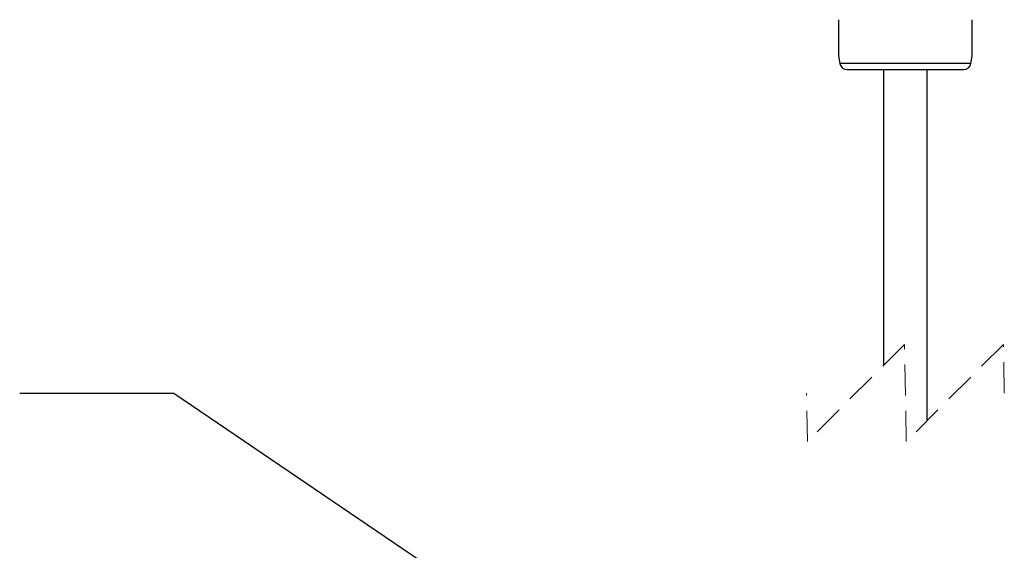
# Model space of a CAD drawing. Header units: millimetres. Extents: x 0 to 210, y 0 to 297.
# Tile 46 of 80: x 140 to 181, y 237 to 259. Entities that reach past the tile are written whole.
import ezdxf

# ---------------------------------------------------------------- set-up
doc = ezdxf.new("R2010")
doc.units = ezdxf.units.MM
doc.linetypes.add('HIDDEN', pattern=[1.905, 1.27, -0.635])
doc.dimstyles.new('SLDDIMSTYLE0', dxfattribs={"dimtxt": 0.18, "dimasz": 1.016, "dimexe": 0, "dimexo": 0.0625, "dimgap": 0, "dimtad": 0, "dimtih": 1, "dimtoh": 1, "dimdec": 0, "dimrnd": 1e-09, "dimzin": 0, "dimdsep": 46, "dimtxsty": 'Standard', "dimblk1": 'DOT', "dimblk2": 'DOT', "dimsah": 1, "dimcen": 0.09, "dimadec": 0, "dimazin": 0, "dimtfac": 1.016, "dimtdec": 0, "dimtofl": 0, "dimtmove": 0, "dimatfit": 3, "dimldrblk": 'DOT', "dimfxl": 1, "dimfrac": 2, "dimtolj": 1, "dimtzin": 0, "dimarcsym": 0})

# ---------------------------------------------------------------- blocks, each defined once
blk = doc.blocks.new('_Dot')
at = {"color": 0, "linetype": 'ByBlock', "lineweight": -2}
blk.add_line((-0.5, 0), (-1, 0), dxfattribs=at)
at = {"color": 0, "linetype": 'ByBlock', "const_width": 0.5}
blk.add_lwpolyline([(-0.25, 0, 1), (0.25, 0, 1)], format="xyb", close=True, dxfattribs=at)

msp = doc.modelspace()

# ---------------------------------------------------------------- linework, layer by layer
at = {"color": 7, "linetype": 'Continuous', "lineweight": 25}
for p, q in [((173.7103, 258.9772), (173.7103, 257.4967)), ((179.2103, 257.4967), (179.2103, 258.9767)), ((173.7103, 257.4967), (173.7607, 257.1782)), ((179.1598, 257.1782), (173.7607, 257.1782)), ((179.1598, 257.1782), (179.2103, 257.4967)), ((174.057, 256.9252), (178.8635, 256.9252)), ((175.5603, 256.9252), (175.5603, 244.7519)), ((177.3603, 242.4769), (177.3603, 256.9252))]:
    msp.add_line(p, q, dxfattribs=at)
at = {"color": 7, "linetype": 'HIDDEN', "lineweight": 18}
for p, q in [((176.4228, 245.6144), (172.4228, 241.6144)), ((176.4978, 241.6144), (176.4228, 245.6144)), ((180.4978, 245.6144), (176.4978, 241.6144)), ((180.5353, 243.6144), (180.4978, 245.6144)), ((172.4228, 241.6144), (172.3853, 243.6144))]:
    msp.add_line(p, q, dxfattribs=at)
at = {"color": 7, "linetype": 'Continuous', "lineweight": 25}
for centre, start, end in [((174.057, 257.2252), 189.00282, 269.99792), ((178.8635, 257.2252), 270.00208, 350.99718)]:
    msp.add_arc(centre, 0.3, start, end, dxfattribs=at)

# ---------------------------------------------------------------- leaders
at = {"color": 7, "linetype": 'Continuous', "lineweight": 0}
msp.add_leader([(176.3016, 223.2795), (146.3266, 243.5929), (139.9766, 243.5929)], dimstyle='SLDDIMSTYLE0', dxfattribs=at)

doc.saveas('drawing.dxf')
